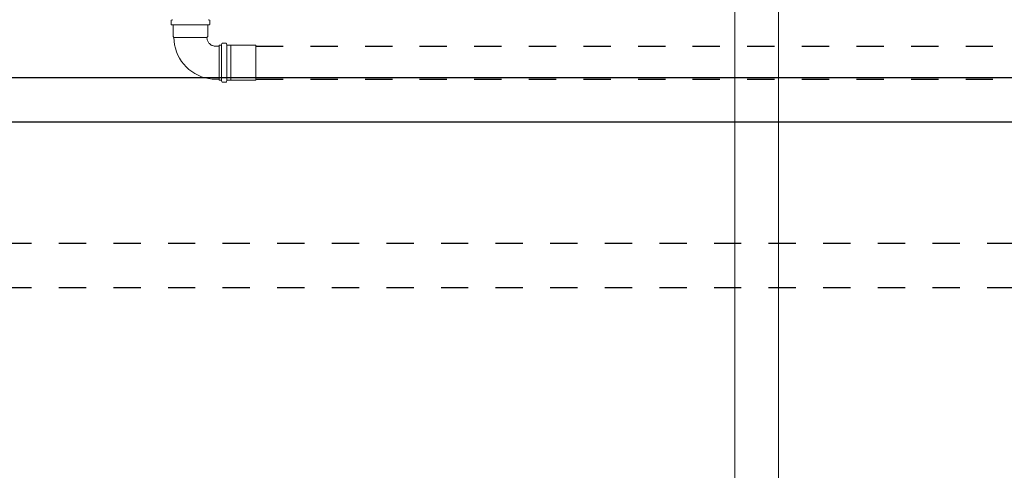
# Model space of a CAD drawing. Header units: millimetres. Extents: x 567 to 934, y -1 to 364.
# Tile 62 of 256: x 629.32 to 633.83, y 39.91 to 41.97. Entities that reach past the tile are written whole.
import ezdxf

# ---------------------------------------------------------------- set-up
doc = ezdxf.new("R2010")
doc.units = ezdxf.units.MM
doc.header["$MEASUREMENT"] = 0
doc.linetypes.add('JIS_02_1.2', pattern=[0.25, 0.125, -0.125])
for name, color, linetype, lineweight in [('AP-Condutos', 14, 'JIS_02_1.2', 25), ('Simbolos', 14, 'Continuous', 20), ('Simbolos_int', 14, 'Continuous', 15), ('TQ-Condutos', 14, 'Continuous', 25)]:
    doc.layers.add(name, color=color, linetype=linetype, lineweight=lineweight)
doc.layers.add('ARQ FINA', color=8, linetype='Continuous')

msp = doc.modelspace()

# ---------------------------------------------------------------- linework, layer by layer
at = {"layer": 'AP-Condutos'}
for p, q in [((630.404, 41.8452), (638.7159, 41.8452)), ((630.404, 41.6942), (638.7159, 41.6942)), ((611.7518, 40.9449), (639.0848, 40.9449)), ((611.7518, 40.7417), (639.0848, 40.7417))]:
    msp.add_line(p, q, dxfattribs=at)
at = {"layer": 'ARQ FINA', "lineweight": 5}
for p, q in [((632.5976, 42.619), (632.5976, 28.309)), ((632.7976, 28.109), (632.7976, 42.619))]:
    msp.add_line(p, q, dxfattribs=at)
at = {"layer": 'ARQ FINA', "linetype": 'Continuous', "lineweight": 5}
msp.add_line((632.7976, 25.5453), (632.7976, 42.619), dxfattribs=at)
at = {"layer": 'Simbolos'}
for p, q in [((630.0158, 41.9627), (630.0158, 41.9452)), ((630.0233, 41.9663), (630.0173, 41.9646)), ((630.023, 41.9428), (630.0176, 41.9432)), ((630.0248, 41.9408), (630.0248, 41.8893)), ((630.184, 41.9408), (630.184, 41.8893)), ((630.1855, 41.9663), (630.1915, 41.9646)), ((630.1858, 41.9428), (630.1912, 41.9432)), ((630.193, 41.9627), (630.193, 41.9452)), ((630.0248, 41.8893), (630.0289, 41.8852)), ((630.184, 41.8893), (630.1799, 41.8852)), ((630.2199, 41.8452), (630.236, 41.8452)), ((630.236, 41.6901), (630.236, 41.8493)), ((630.236, 41.8493), (630.2451, 41.8493)), ((630.2471, 41.8508), (630.2487, 41.8568)), ((630.2506, 41.8583), (630.2681, 41.8583)), ((630.2705, 41.8515), (630.2701, 41.8565)), ((630.2725, 41.8497), (630.2897, 41.8497)), ((630.2897, 41.8497), (630.2902, 41.8492)), ((630.2902, 41.8492), (630.403, 41.8492)), ((630.403, 41.8492), (630.404, 41.8482)), ((630.404, 41.6912), (630.404, 41.8482)), ((630.2199, 41.6942), (630.2205, 41.6942)), ((630.2199, 41.6942), (630.236, 41.6942)), ((630.236, 41.6901), (630.2451, 41.6901)), ((630.2471, 41.6886), (630.2487, 41.6826)), ((630.2506, 41.6811), (630.2681, 41.6811)), ((630.2705, 41.6879), (630.2701, 41.6829)), ((630.2725, 41.6897), (630.2897, 41.6897)), ((630.2897, 41.6897), (630.2902, 41.6902)), ((630.2902, 41.6902), (630.403, 41.6902)), ((630.403, 41.6902), (630.404, 41.6912))]:
    msp.add_line(p, q, dxfattribs=at)
for points in [[(630.0173, 41.9647), (630.017, 41.9646), (630.0168, 41.9644), (630.0165, 41.9643), (630.0163, 41.964), (630.0162, 41.9638), (630.016, 41.9636), (630.0159, 41.9633), (630.0158, 41.963), (630.0158, 41.9627)], [(630.0158, 41.9452), (630.0159, 41.9449), (630.0159, 41.9446), (630.0161, 41.9443), (630.0162, 41.944), (630.0165, 41.9438), (630.0167, 41.9435), (630.017, 41.9434), (630.0173, 41.9433), (630.0177, 41.9432)], [(630.0248, 41.9408), (630.0248, 41.9411), (630.0247, 41.9414), (630.0246, 41.9417), (630.0244, 41.942), (630.0242, 41.9422), (630.0239, 41.9424), (630.0236, 41.9426), (630.0233, 41.9427), (630.023, 41.9428)], [(630.1859, 41.9428), (630.1855, 41.9427), (630.1852, 41.9426), (630.1849, 41.9424), (630.1847, 41.9422), (630.1844, 41.942), (630.1843, 41.9417), (630.1841, 41.9414), (630.1841, 41.9411), (630.184, 41.9408)], [(630.1912, 41.9432), (630.1915, 41.9433), (630.1918, 41.9434), (630.1921, 41.9435), (630.1924, 41.9438), (630.1926, 41.944), (630.1928, 41.9443), (630.1929, 41.9446), (630.193, 41.9449), (630.193, 41.9452)], [(630.193, 41.9627), (630.193, 41.963), (630.1929, 41.9633), (630.1928, 41.9636), (630.1927, 41.9638), (630.1925, 41.964), (630.1923, 41.9643), (630.1921, 41.9644), (630.1918, 41.9646), (630.1915, 41.9647)], [(630.0289, 41.8852), (630.0297, 41.8686), (630.0318, 41.852), (630.0354, 41.8358), (630.0404, 41.8199), (630.0468, 41.8045), (630.0545, 41.7897), (630.0635, 41.7756), (630.0736, 41.7624), (630.0849, 41.7501), (630.0972, 41.7389), (630.1104, 41.7287), (630.1244, 41.7198), (630.1392, 41.7121), (630.1546, 41.7057), (630.1705, 41.7007), (630.1868, 41.6971), (630.2033, 41.6949), (630.2199, 41.6942)], [(630.1799, 41.8852), (630.1801, 41.8817), (630.1805, 41.8783), (630.1813, 41.8748), (630.1823, 41.8715), (630.1837, 41.8683), (630.1853, 41.8652), (630.1872, 41.8623), (630.1893, 41.8595), (630.1916, 41.8569), (630.1942, 41.8546), (630.197, 41.8524), (630.1999, 41.8506), (630.203, 41.8489), (630.2062, 41.8476), (630.2096, 41.8466), (630.213, 41.8458), (630.2164, 41.8454), (630.2199, 41.8452)], [(630.2451, 41.8493), (630.2454, 41.8493), (630.2457, 41.8494), (630.246, 41.8495), (630.2462, 41.8496), (630.2465, 41.8498), (630.2467, 41.85), (630.2468, 41.8502), (630.247, 41.8505), (630.2471, 41.8508)], [(630.2506, 41.8583), (630.2503, 41.8583), (630.25, 41.8582), (630.2498, 41.8581), (630.2495, 41.858), (630.2493, 41.8578), (630.2491, 41.8576), (630.2489, 41.8573), (630.2488, 41.8571), (630.2487, 41.8568)], [(630.2701, 41.8565), (630.27, 41.8568), (630.2699, 41.8571), (630.2698, 41.8574), (630.2696, 41.8577), (630.2693, 41.8579), (630.2691, 41.8581), (630.2688, 41.8582), (630.2684, 41.8583), (630.2681, 41.8583)], [(630.2705, 41.8515), (630.2706, 41.8512), (630.2707, 41.8509), (630.2709, 41.8506), (630.2711, 41.8503), (630.2713, 41.8501), (630.2716, 41.8499), (630.2719, 41.8498), (630.2722, 41.8497), (630.2725, 41.8497)], [(630.2471, 41.6886), (630.247, 41.6889), (630.2468, 41.6891), (630.2467, 41.6894), (630.2465, 41.6896), (630.2462, 41.6898), (630.246, 41.6899), (630.2457, 41.69), (630.2454, 41.6901), (630.2451, 41.6901)], [(630.2487, 41.6826), (630.2488, 41.6823), (630.2489, 41.682), (630.2491, 41.6818), (630.2493, 41.6816), (630.2495, 41.6814), (630.2498, 41.6813), (630.25, 41.6812), (630.2503, 41.6811), (630.2506, 41.6811)], [(630.2681, 41.6811), (630.2684, 41.6811), (630.2688, 41.6812), (630.2691, 41.6813), (630.2693, 41.6815), (630.2696, 41.6817), (630.2698, 41.682), (630.2699, 41.6823), (630.27, 41.6826), (630.2701, 41.6829)], [(630.2725, 41.6897), (630.2722, 41.6897), (630.2719, 41.6896), (630.2716, 41.6895), (630.2713, 41.6893), (630.2711, 41.6891), (630.2709, 41.6888), (630.2707, 41.6885), (630.2706, 41.6882), (630.2705, 41.6879)]]:
    msp.add_lwpolyline(points, dxfattribs=at)
at = {"layer": 'Simbolos_int'}
for p, q in [((630.0248, 41.9426), (630.184, 41.9426)), ((630.1799, 41.8852), (630.0289, 41.8852)), ((630.236, 41.8452), (630.236, 41.6942)), ((630.2467, 41.6901), (630.2467, 41.8493)), ((630.2707, 41.6901), (630.2707, 41.8493)), ((630.2897, 41.6897), (630.2897, 41.8497))]:
    msp.add_line(p, q, dxfattribs=at)
at = {"layer": 'TQ-Condutos'}
for p, q in [((622.3581, 41.7025), (635.6651, 41.7025)), ((622.3581, 41.4993), (635.6651, 41.4993))]:
    msp.add_line(p, q, dxfattribs=at)

doc.saveas('drawing.dxf')
